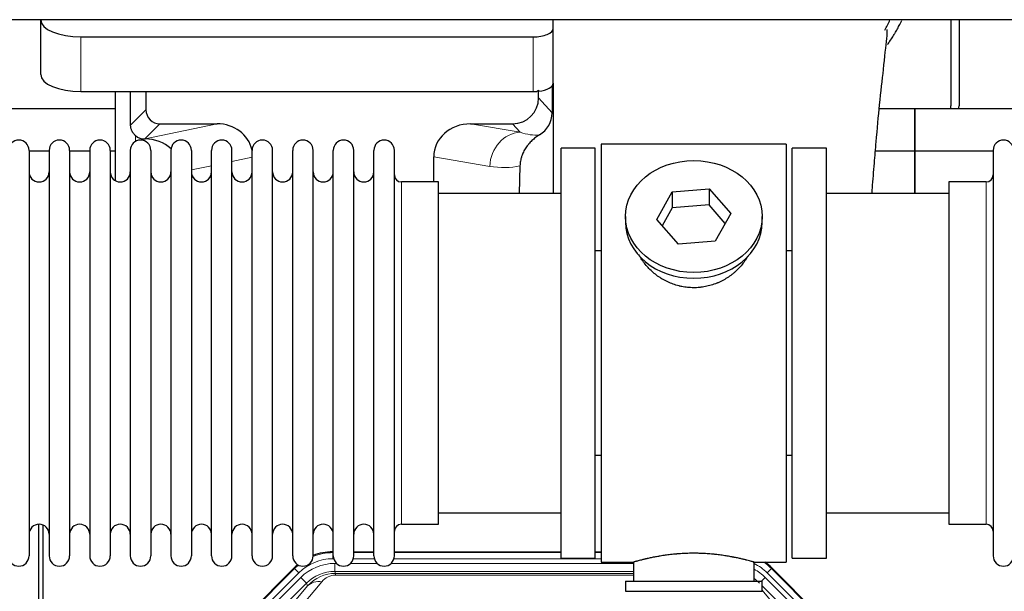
# Model space of a CAD drawing. Header units: millimetres. Extents: x 0 to 29700, y -16 to 21000.
# Tile 15 of 256: x 3577 to 4067, y 9824 to 10108. Entities that reach past the tile are written whole.
import ezdxf

# ---------------------------------------------------------------- set-up
doc = ezdxf.new("R2010")
doc.units = ezdxf.units.MM
doc.layers.add('1', color=7, linetype='Continuous', true_color=0xffffff)

msp = doc.modelspace()

# ---------------------------------------------------------------- linework, layer by layer
at = {"layer": '1', "color": 2, "linetype": 'Continuous', "lineweight": 25}
for p, q in [((6571.013, 10108.192), (3107.013, 10108.192)), ((3587.063, 10108.193), (3587.063, 10108.095)), ((3587.063, 10080.907), (3587.063, 10108.095)), ((3842.063, 10103.868), (3842.063, 10108.192)), ((3842.063, 10076.68), (3842.063, 10103.868)), ((4040.013, 10108.192), (4040.013, 10065.292)), ((4044.013, 10108.192), (4044.013, 10065.292)), ((3607.063, 10099.641), (3832.063, 10099.641)), ((3841.541, 10075.332), (3841.486, 10061.883)), ((3842.063, 10076.679), (3842.063, 10021.793)), ((3607.063, 10072.453), (3832.063, 10072.453)), ((3623.996, 10072.453), (3623.996, 10028.183)), ((3639.374, 10072.453), (3639.374, 10063.352)), ((3834.778, 10069.339), (3834.778, 10073.056)), ((3624, 10063.767), (3532.013, 10063.767)), ((4022.013, 10063.767), (4004.32, 10063.767)), ((4022.013, 10042.792), (4022.013, 10063.767)), ((4022.013, 10063.767), (4022.013, 10042.792)), ((4114, 10063.767), (4022.013, 10063.767)), ((3646.347, 10056.379), (3674.808, 10056.379)), ((3800.976, 10056.379), (3821.827, 10056.379)), ((3638.808, 10048.84), (3638.966, 10048.84)), ((3866.013, 10046.292), (3866.013, 9838.292)), ((3958.013, 10046.292), (3866.013, 10046.292)), ((3958.013, 10046.292), (3958.013, 9838.292)), ((3581.213, 10043.192), (3581.213, 9841.392)), ((3591.214, 10042.792), (3581.214, 10042.792)), ((3591.213, 10043.192), (3591.213, 9841.392)), ((3601.413, 10043.192), (3601.413, 9841.392)), ((3611.412, 10042.792), (3601.414, 10042.792)), ((3611.413, 10043.192), (3611.413, 9841.392)), ((3623.994, 10042.792), (3621.612, 10042.792)), ((3621.613, 10043.192), (3621.613, 9841.392)), ((3631.613, 10043.192), (3631.613, 9841.392)), ((3641.813, 10043.192), (3641.813, 9841.392)), ((3651.813, 10043.192), (3651.813, 9841.392)), ((3662.013, 10043.192), (3662.013, 9841.392)), ((3672.013, 9841.392), (3672.013, 10043.192)), ((3682.213, 9841.392), (3682.213, 10043.192)), ((3692.213, 9841.392), (3692.213, 10043.192)), ((3702.413, 9841.392), (3702.413, 10043.192)), ((3712.413, 9841.392), (3712.413, 10043.192)), ((3722.613, 9841.392), (3722.613, 10043.192)), ((3732.613, 9841.392), (3732.613, 10043.192)), ((3742.813, 9841.392), (3742.813, 10043.192)), ((3752.813, 9841.392), (3752.813, 10043.192)), ((3763.013, 9841.392), (3763.013, 10043.192)), ((3846.013, 9840.292), (3846.013, 10044.292)), ((3863.013, 10044.292), (3846.013, 10044.292)), ((3863.013, 9840.292), (3863.013, 10044.292)), ((3961.013, 9840.292), (3961.013, 10044.292)), ((3978.013, 10044.292), (3961.013, 10044.292)), ((3978.013, 9840.292), (3978.013, 10044.292)), ((4022.013, 10042.792), (4002.384, 10042.792)), ((4022.013, 10021.792), (4022.013, 10042.792)), ((4061.015, 10042.792), (4022.013, 10042.792)), ((4022.013, 10042.792), (4022.013, 10021.79)), ((4061.013, 10043.192), (4061.013, 9841.392)), ((3782.639, 10027.442), (3782.639, 10039.991)), ((3825.528, 10035.492), (3825.163, 10021.791)), ((3785.013, 10027.442), (3766.513, 10027.442)), ((3785.013, 9857.142), (3785.013, 10027.442)), ((4039.013, 10027.442), (4039.013, 9857.142)), ((4057.513, 10027.442), (4039.013, 10027.442)), ((3846.013, 10021.792), (3785.008, 10021.792)), ((3893.622, 10008.819), (3901.294, 10022.587)), ((3901.294, 10022.587), (3919.685, 10024.028)), ((3901.294, 10022.587), (3901.294, 10014.557)), ((3919.685, 10024.028), (3919.685, 10015.998)), ((3919.685, 10024.028), (3930.405, 10011.702)), ((4039.019, 10021.792), (3978.013, 10021.792)), ((3919.685, 10015.998), (3901.294, 10014.557)), ((3927.677, 10006.808), (3919.685, 10015.998)), ((3901.294, 10014.557), (3896.349, 10005.683)), ((3930.405, 10011.702), (3922.733, 9997.935)), ((3878.013, 10010.261), (3878.013, 10007.393)), ((3904.342, 9996.493), (3893.622, 10008.819)), ((3946.013, 10007.393), (3946.013, 10010.261)), ((3922.733, 9997.935), (3904.342, 9996.493)), ((3863.013, 9993.292), (3866.013, 9993.292)), ((3958.013, 9993.292), (3961.014, 9993.292)), ((3866.013, 9891.292), (3863.013, 9891.292)), ((3961.014, 9891.292), (3958.013, 9891.292)), ((3785.008, 9862.792), (3846.013, 9862.792)), ((3978.013, 9862.792), (4039.019, 9862.792)), ((3586.013, 9456.55), (3586.013, 9857.13)), ((3588.013, 9856.803), (3588.013, 9433.292)), ((3766.513, 9857.142), (3785.013, 9857.142)), ((4039.013, 9857.142), (4057.513, 9857.142)), ((3732.254, 9843.392), (3732.615, 9843.392)), ((3742.816, 9843.392), (3752.813, 9843.392)), ((3763.014, 9843.392), (3846.011, 9843.392)), ((3846.013, 9840.292), (3863.013, 9840.292)), ((3863.01, 9843.392), (3866.012, 9843.392)), ((3961.013, 9840.292), (3978.013, 9840.292)), ((3669.372, 9791.679), (3713.188, 9835.495)), ((3866.013, 9838.292), (3882.013, 9838.292)), ((3882.013, 9838.292), (3882.013, 9828.792)), ((3941.608, 9838.292), (3958.013, 9838.292)), ((3942.013, 9828.792), (3942.013, 9838.408)), ((3950.838, 9835.495), (3994.654, 9791.679)), ((3878.013, 9828.792), (3946.013, 9828.792)), ((3878.013, 9828.792), (3878.013, 9823.792)), ((3946.013, 9823.792), (3946.013, 9828.792)), ((3878.013, 9823.792), (3946.013, 9823.792))]:
    msp.add_line(p, q, dxfattribs=at)
at = {"layer": '1', "color": 4, "linetype": 'Continuous', "lineweight": 13}
for p, q in [((3607.063, 10072.453), (3607.063, 10099.641)), ((3832.063, 10072.453), (3832.063, 10099.641)), ((3834.778, 10069.339), (3841.486, 10061.883)), ((3631.756, 10055.734), (3639.374, 10063.352)), ((3646.347, 10056.379), (3638.808, 10048.84)), ((3638.966, 10048.84), (3674.808, 10056.379)), ((3800.976, 10056.379), (3825.619, 10052.164)), ((3825.619, 10052.164), (3821.827, 10056.379)), ((3634.204, 10047.631), (3634.204, 10050.545)), ((3672.014, 10035.554), (3662.014, 10033.451)), ((3692.213, 10039.803), (3682.213, 10037.699)), ((3810.484, 10035.229), (3782.639, 10039.991)), ((3766.513, 9857.142), (3766.513, 10027.442)), ((4057.513, 10027.442), (4057.513, 9857.142)), ((3732.254, 9843.392), (3732.409, 9843.017)), ((3732.409, 9843.017), (3732.614, 9843.017)), ((3732.409, 9840.021), (3732.409, 9843.017)), ((3732.801, 9840.021), (3732.409, 9840.021)), ((3753.002, 9840.021), (3742.628, 9840.021)), ((3742.815, 9843.017), (3752.815, 9843.017)), ((3866.012, 9840.021), (3762.829, 9840.021)), ((3763.015, 9843.017), (3846.011, 9843.017)), ((3863.012, 9843.017), (3866.012, 9843.017)), ((3669.753, 9791.529), (3713.343, 9835.12)), ((3713.343, 9835.12), (3713.188, 9835.495)), ((3715.462, 9833.002), (3713.343, 9835.12)), ((3733.385, 9837.664), (3734.233, 9837.664)), ((3733.385, 9833.67), (3733.385, 9837.664)), ((3741.196, 9837.664), (3754.433, 9837.664)), ((3761.396, 9837.664), (3882.011, 9837.664)), ((3950.683, 9835.12), (3948.565, 9833.002)), ((3950.838, 9835.495), (3950.683, 9835.12)), ((3950.683, 9835.12), (3994.274, 9791.529)), ((3715.462, 9833.002), (3671.871, 9789.411)), ((3674.263, 9788.469), (3716.438, 9830.644)), ((3719.263, 9827.82), (3716.438, 9830.644)), ((3882.011, 9833.67), (3733.385, 9833.67)), ((3733.385, 9833.67), (3733.781, 9832.715)), ((3733.781, 9832.715), (3882.01, 9832.715)), ((3733.781, 9831.836), (3733.781, 9832.715)), ((3882.01, 9831.836), (3733.781, 9831.836)), ((3945.736, 9828.792), (3947.588, 9830.644)), ((3989.764, 9788.469), (3947.588, 9830.644)), ((3992.155, 9789.411), (3948.565, 9833.002)), ((3719.263, 9827.82), (3677.087, 9785.644)), ((3693.739, 9795.31), (3719.816, 9826.483)), ((3726.878, 9828.529), (3700.8, 9797.356)), ((3719.816, 9826.483), (3719.263, 9827.82)), ((3986.939, 9785.644), (3946.014, 9826.57)), ((3946.014, 9824.327), (3970.288, 9795.31))]:
    msp.add_line(p, q, dxfattribs=at)
at = {"layer": '1', "color": 2, "linetype": 'Continuous', "lineweight": 25}
for centre, radius, start, end in [((4018.013, 10065.292), 22, 356.02453, 0), ((4022.013, 10065.292), 22, 356.02453, 0), ((3576.113, 10043.192), 5.1, 0, 180), ((3596.313, 10043.192), 5.1, 0, 180), ((3616.513, 10043.192), 5.1, 0, 180), ((3636.713, 10043.192), 5.1, 0, 180), ((3656.913, 10043.192), 5.1, 0, 180), ((3677.113, 10043.192), 5.1, 0, 180), ((3697.313, 10043.192), 5.1, 0, 180), ((3717.513, 10043.192), 5.1, 0, 180), ((3737.713, 10043.192), 5.1, 0, 180), ((3757.913, 10043.192), 5.1, 0, 180), ((4066.113, 10043.192), 5.1, 0, 180), ((3586.213, 10032.442), 5, 180, 0), ((3606.413, 10032.442), 5, 180, 0), ((3626.613, 10032.442), 5, 180, 0), ((3646.813, 10032.442), 5, 180, 0), ((3667.013, 10032.442), 5, 180, 0), ((3687.213, 10032.442), 5, 180, 0), ((3707.413, 10032.442), 5, 180, 0), ((3727.613, 10032.442), 5, 180, 0), ((3747.813, 10032.442), 5, 180, 0), ((3766.513, 10030.942), 3.5, 180, 270), ((4057.513, 10030.942), 3.5, 270, 0), ((3586.213, 9852.142), 5, 0, 180), ((3606.413, 9852.142), 5, 0, 180), ((3626.613, 9852.142), 5, 0, 180), ((3646.813, 9852.142), 5, 0, 180), ((3667.013, 9852.142), 5, 0, 180), ((3687.213, 9852.142), 5, 0, 180), ((3707.413, 9852.142), 5, 0, 180), ((3727.613, 9852.142), 5, 0, 180), ((3747.813, 9852.142), 5, 0, 180), ((3766.513, 9853.642), 3.5, 90, 180), ((4057.513, 9853.642), 3.5, 0, 90), ((3576.113, 9841.392), 5.1, 180, 0), ((3596.313, 9841.392), 5.1, 180, 0), ((3616.513, 9841.392), 5.1, 180, 0), ((3636.713, 9841.392), 5.1, 180, 0), ((3656.913, 9841.392), 5.1, 180, 0), ((3677.113, 9841.392), 5.1, 180, 0), ((3697.313, 9841.392), 5.1, 180, 0), ((3717.513, 9841.392), 5.1, 180, 0), ((3737.713, 9841.392), 5.1, 180, 0), ((3757.913, 9841.392), 5.1, 180, 0), ((4066.113, 9841.392), 5.1, 180, 0)]:
    msp.add_arc(centre, radius, start, end, dxfattribs=at)
for centre, major_axis, ratio, start_param, end_param in [((3607.063, 10108.095), (-20, 0), 0.4226815, 0, 1.5707963), ((3832.063, 10103.868), (-10, 0), 0.4226815, 1.5707963, 3.1415927), ((3607.063, 10080.907), (-20, 0), 0.4226815, 0, 1.5707963), ((3832.063, 10076.68), (-10, 0), 0.4226815, 1.8474697, 3.1415927), ((3634.204, 9622.166), (10.169, -1338.724), 0.0006671, 1.9006045, 1.9138353), ((3832.063, 10076.68), (-10, 0), 0.4226815, 1.5707963, 1.7425489), ((3832.063, 10095.825), (0, 23.658), 0.4226815, 3.3133452, 3.4165375), ((3821.738, 10069.428), (-8.754, 9.732), 0.993147, 2.4124357, 3.9763944), ((3646.4, 10063.405), (4.987, 4.987), 0.9924325, 2.3599928, 3.9231925), ((3828.446, 10061.972), (12.412, -4.015), 0.9953148, 5.572067, 6.5905896), ((3674.192, 10039.314), (-18.076, -3.802), 0.9203203, 3.1559659, 4.4876926), ((3801.734, 10039.314), (18.879, -3.229), 0.8876007, 1.7611606, 3.2922561), ((3638.808, 10055.813), (-7.027, 0), 0.9924325, 0.8563441, 1.5707963), ((3638.966, 10031.904), (-18.402, 0), 0.9203203, 3.9349859, 4.712389), ((3912.013, 10007.393), (34, 0), 0.819152, 3.1416663, 6.2831608), ((3732.284, 9816.355, 0), (10.349, -24.985), 0.998395, 2.7494612, 3.1145601), ((3732.284, 9816.355, 0), (10.349, -24.985), 0.998395, 3.4494404, 3.5337241), ((3931.742, 9816.355), (-10.349, -24.985), 0.998395, 2.7494612, 2.9094018)]:
    msp.add_ellipse(centre, major_axis=major_axis, ratio=ratio, start_param=start_param, end_param=end_param, dxfattribs=at)
at = {"layer": '1', "color": 4, "linetype": 'Continuous', "lineweight": 13}
for centre, major_axis, ratio, start_param, end_param in [((3825.619, 10035.229), (-2.866, -16.757), 0.8876007, 3.3319569, 4.8630524), ((3825.376, 10065.385), (17.605, -10.298), 0.5880236, 5.056727, 5.602163), ((3810.241, 10065.385), (33.02, -17.025), 0.7759833, 5.0998257, 5.5373073), ((3732.436, 9815.988, 0), (9.199, -22.209), 0.998395, 2.7494612, 3.5337241), ((3732.436, 9815.988, 0), (10.345, -24.976), 0.9987509, 2.7494612, 3.1209322), ((3732.436, 9815.988, 0), (10.345, -24.976), 0.9987509, 3.439392, 3.5337241), ((3733.413, 9813.631, 0), (-9.199, 22.209), 0.998395, 5.8910538, 6.6753168), ((3931.59, 9815.988), (-9.199, -22.209), 0.998395, 2.7494612, 3.0857139), ((3930.614, 9813.631), (9.199, 22.209), 0.998395, 5.8910538, 6.1816355), ((3931.59, 9815.988), (-10.345, -24.976), 0.9987509, 2.7494612, 2.9335669), ((3733.413, 9813.631), (7.671, -18.519), 0.9977549, 2.7494612, 3.5337241), ((3734.334, 9811.406), (4.311, -20.925), 0.9337003, 2.9520749, 3.7363379), ((3734.334, 9820.514), (2.389, -11.128), 0.8742439, 2.9560698, 3.7403327), ((3930.614, 9813.631), (-7.671, -18.519), 0.9977549, 2.7494612, 2.9288368), ((3726.878, 9819.421), (-7.67, 6.416), 0.860824, 5.3364913, 6.1801624)]:
    msp.add_ellipse(centre, major_axis=major_axis, ratio=ratio, start_param=start_param, end_param=end_param, dxfattribs=at)
at = {"layer": '1', "color": 2, "linetype": 'Continuous', "lineweight": 25}
msp.add_ellipse((3912.013, 10010.261), major_axis=(34, 0), ratio=0.819152, dxfattribs=at)
msp.add_open_spline([(4007.127, 10102.995), (4008.042, 10104.656), (4008.89, 10106.342), (4009.669, 10108.046)], degree=3, dxfattribs=at)
for points, knots in [([(4008.401, 10095.786), (4008.821, 10096.366), (4009.728, 10097.653), (4010.596, 10098.974), (4011.288, 10100.068), (4011.516, 10100.435), (4011.853, 10100.989), (4011.965, 10101.174), (4012.187, 10101.545), (4012.736, 10102.475), (4013.686, 10104.163), (4014.705, 10106.127), (4015.294, 10107.344), (4015.506, 10107.792)], [0, 0, 0, 0, 0.1543575, 0.3389956, 0.3389956, 0.4313146, 0.4313146, 0.4774742, 0.4774742, 0.5236337, 0.7082718, 0.8929099, 1, 1, 1, 1]), ([(4000.711, 10021.841), (4000.772, 10022.666), (4001.155, 10027.782), (4001.837, 10036.443), (4003.039, 10050.649), (4004.618, 10067.365), (4006.649, 10085.401), (4007.953, 10097.837), (4008.446, 10102.765), (4008.23, 10103.144), (4008.172, 10103.162)], [0, 0, 0, 0, 0.0195908, 0.1220245, 0.2137276, 0.3888865, 0.5913803, 0.8386939, 0.9696702, 1, 1, 1, 1]), ([(3634.204, 10050.545), (3634.014, 10050.708), (3633.835, 10050.879), (3633.496, 10051.237), (3633.337, 10051.423), (3633.038, 10051.812), (3632.898, 10052.014), (3632.753, 10052.251), (3632.737, 10052.277), (3632.705, 10052.331), (3632.689, 10052.357), (3632.643, 10052.438), (3632.552, 10052.599), (3632.469, 10052.763), (3632.311, 10053.095), (3632.217, 10053.321), (3632.056, 10053.782), (3631.987, 10054.017), (3631.917, 10054.317), (3631.904, 10054.378), (3631.879, 10054.499), (3631.867, 10054.561), (3631.835, 10054.744), (3631.817, 10054.867), (3631.773, 10055.236), (3631.758, 10055.484), (3631.756, 10055.734)], [0, 0, 0, 0, 0.125, 0.125, 0.25, 0.25, 0.375, 0.375, 0.390625, 0.390625, 0.40625, 0.40625, 0.4375, 0.5, 0.5, 0.625, 0.625, 0.75, 0.75, 0.78125, 0.78125, 0.8125, 0.8125, 0.875, 0.875, 1, 1, 1, 1]), ([(3835.241, 10050.866), (3834.901, 10050.66), (3834.232, 10050.232), (3833.271, 10049.542), (3832.349, 10048.805), (3831.762, 10048.281), (3831.19, 10047.742), (3830.91, 10047.464), (3830.366, 10046.89), (3830.101, 10046.595), (3829.78, 10046.215), (3829.716, 10046.138), (3829.59, 10045.985), (3829.402, 10045.753), (3829.221, 10045.517), (3828.865, 10045.043), (3828.413, 10044.398), (3828.002, 10043.731), (3827.613, 10043.051), (3827.43, 10042.706), (3827.085, 10042.002), (3826.924, 10041.644), (3826.624, 10040.916), (3826.486, 10040.545), (3826.329, 10040.073), (3826.299, 10039.979), (3826.254, 10039.836), (3826.239, 10039.788), (3826.21, 10039.692), (3826.139, 10039.453), (3826.073, 10039.214), (3825.926, 10038.636), (3825.841, 10038.249), (3825.702, 10037.469), (3825.646, 10037.077), (3825.565, 10036.288), (3825.539, 10035.891), (3825.528, 10035.492)], [0, 0, 0, 0, 0.0625, 0.125, 0.1875, 0.25, 0.25, 0.3125, 0.3125, 0.375, 0.375, 0.390625, 0.390625, 0.40625, 0.4375, 0.4375, 0.5, 0.5625, 0.5625, 0.625, 0.625, 0.6875, 0.6875, 0.75, 0.75, 0.765625, 0.765625, 0.7734375, 0.7734375, 0.78125, 0.8125, 0.8125, 0.875, 0.875, 0.9375, 0.9375, 1, 1, 1, 1]), ([(3914.871, 9974.969), (3913.879, 9974.875), (3912.891, 9974.83), (3910.922, 9974.837), (3909.942, 9974.889), (3907.987, 9975.087), (3907.013, 9975.233), (3905.801, 9975.476), (3905.558, 9975.528), (3905.195, 9975.61), (3905.074, 9975.638), (3904.833, 9975.696), (3904.231, 9975.844), (3903.637, 9976.008), (3902.227, 9976.436), (3901.307, 9976.765), (3899.504, 9977.504), (3898.622, 9977.915), (3897.328, 9978.592), (3896.902, 9978.829), (3896.375, 9979.136), (3896.27, 9979.199), (3896.06, 9979.324), (3895.747, 9979.515), (3895.439, 9979.709), (3894.422, 9980.368), (3893.641, 9980.927), (3892.141, 9982.106), (3891.423, 9982.725), (3890.049, 9984.022), (3889.393, 9984.7), (3888.147, 9986.114), (3887.566, 9986.838), (3886.486, 9988.32), (3885.987, 9989.077), (3885.244, 9990.331), (3884.975, 9990.818), (3884.721, 9991.311)], [0, 0, 0, 0, 0.0792205, 0.0792205, 0.1584409, 0.1584409, 0.2376614, 0.2376614, 0.2574665, 0.2574665, 0.2673691, 0.2673691, 0.2772716, 0.3168819, 0.3168819, 0.3961024, 0.3961024, 0.4753228, 0.4753228, 0.5149331, 0.5149331, 0.5248356, 0.5248356, 0.5347382, 0.5545433, 0.5545433, 0.6337638, 0.6337638, 0.7129842, 0.7129842, 0.7922047, 0.7922047, 0.8714252, 0.8714252, 0.9506456, 0.9506456, 1, 1, 1, 1]), ([(3938.911, 9990.572), (3938.751, 9990.283), (3938.585, 9989.995), (3938.354, 9989.611), (3938.295, 9989.513), (3938.175, 9989.319), (3937.993, 9989.028), (3937.806, 9988.741), (3937.425, 9988.17), (3937.161, 9987.795), (3936.342, 9986.687), (3935.759, 9985.969), (3934.519, 9984.579), (3933.862, 9983.906), (3932.993, 9983.095), (3932.729, 9982.854), (3932.459, 9982.616), (3932.278, 9982.458), (3932.187, 9982.38), (3931.731, 9981.991), (3931.358, 9981.688), (3930.222, 9980.807), (3929.438, 9980.254), (3927.818, 9979.218), (3926.981, 9978.735), (3925.686, 9978.066), (3925.248, 9977.852), (3924.58, 9977.545), (3924.356, 9977.446), (3924.016, 9977.299), (3923.903, 9977.251), (3923.675, 9977.156), (3923.561, 9977.11), (3922.532, 9976.695), (3921.605, 9976.371), (3919.725, 9975.814), (3918.773, 9975.581), (3917.324, 9975.299), (3916.838, 9975.216), (3916.104, 9975.11), (3915.859, 9975.078), (3915.366, 9975.019), (3915.119, 9974.992), (3914.871, 9974.969)], [0, 0, 0, 0, 0.0354008, 0.0354008, 0.0474583, 0.0474583, 0.0595158, 0.0836308, 0.0836308, 0.1318607, 0.1318607, 0.2283206, 0.2283206, 0.3247806, 0.3247806, 0.3488955, 0.360953, 0.360953, 0.3730105, 0.3730105, 0.4212405, 0.4212405, 0.5177004, 0.5177004, 0.6141603, 0.6141603, 0.6623903, 0.6623903, 0.6865053, 0.6865053, 0.6985627, 0.6985627, 0.7106202, 0.7106202, 0.8070802, 0.8070802, 0.9035401, 0.9035401, 0.95177, 0.95177, 0.975885, 0.975885, 1, 1, 1, 1]), ([(3942.013, 9838.292), (3942.013, 9838.292), (3941.966, 9838.306), (3941.822, 9838.347), (3941.762, 9838.364), (3941.653, 9838.395), (3941.594, 9838.412), (3941.528, 9838.431), (3941.482, 9838.444), (3941.458, 9838.451), (3941.24, 9838.513), (3940.999, 9838.58), (3940.428, 9838.739), (3940.097, 9838.829), (3939.346, 9839.03), (3938.926, 9839.141), (3938.403, 9839.275), (3938.344, 9839.291), (3938.224, 9839.321), (3938.164, 9839.336), (3937.981, 9839.383), (3937.857, 9839.414), (3937.477, 9839.509), (3937.215, 9839.574), (3936.399, 9839.772), (3935.818, 9839.909), (3934.583, 9840.189), (3933.929, 9840.332), (3932.892, 9840.548), (3932.537, 9840.62), (3932.081, 9840.711), (3931.989, 9840.729), (3931.805, 9840.765), (3931.527, 9840.819), (3931.246, 9840.873), (3930.3, 9841.05), (3929.517, 9841.189), (3927.9, 9841.457), (3927.065, 9841.585), (3925.774, 9841.767), (3924.9, 9841.885), (3924, 9841.995), (3923.428, 9842.061), (3923.313, 9842.074), (3923.084, 9842.099), (3922.739, 9842.137), (3922.393, 9842.174), (3921.698, 9842.244), (3921.232, 9842.288), (3919.824, 9842.411), (3918.875, 9842.481), (3916.953, 9842.595), (3915.981, 9842.639), (3914.751, 9842.675), (3914.381, 9842.685), (3913.947, 9842.694), (3913.76, 9842.697), (3913.636, 9842.7), (3913.574, 9842.701), (3913.014, 9842.709), (3912.518, 9842.713), (3911.035, 9842.713), (3910.052, 9842.698), (3908.097, 9842.641), (3907.126, 9842.598), (3905.677, 9842.513), (3905.196, 9842.481), (3904.476, 9842.428), (3904.236, 9842.41), (3903.878, 9842.381), (3903.758, 9842.371), (3903.52, 9842.351), (3903.401, 9842.341), (3902.336, 9842.248), (3901.411, 9842.154), (3899.603, 9841.946), (3898.72, 9841.833), (3896.997, 9841.59), (3896.156, 9841.461), (3895.234, 9841.309), (3895.132, 9841.292), (3894.929, 9841.258), (3894.625, 9841.206), (3894.327, 9841.154), (3893.737, 9841.05), (3893.351, 9840.98), (3892.221, 9840.767), (3891.5, 9840.624), (3890.124, 9840.337), (3889.468, 9840.194), (3888.69, 9840.018), (3888.46, 9839.965), (3888.234, 9839.913), (3888.085, 9839.878), (3888.011, 9839.861), (3887.643, 9839.774), (3887.36, 9839.707), (3886.542, 9839.508), (3886.039, 9839.382), (3885.117, 9839.145), (3884.698, 9839.035), (3884.133, 9838.884), (3883.955, 9838.836), (3883.705, 9838.767), (3883.584, 9838.734), (3883.469, 9838.702), (3883.393, 9838.682), (3883.356, 9838.671), (3883.03, 9838.581), (3882.79, 9838.513), (3882.403, 9838.404), (3882.258, 9838.362), (3882.112, 9838.32), (3882.075, 9838.31), (3882.038, 9838.299), (3882.029, 9838.296), (3882.016, 9838.293), (3882.013, 9838.292), (3882.013, 9838.292)], [0, 0, 0, 0, 0.0311289, 0.0311289, 0.0467558, 0.0467558, 0.0545693, 0.0584761, 0.0584761, 0.0623828, 0.0623828, 0.0936367, 0.0936367, 0.1248906, 0.1248906, 0.1561445, 0.1561445, 0.1600513, 0.1600513, 0.163958, 0.163958, 0.1717715, 0.1717715, 0.1873984, 0.1873984, 0.2186523, 0.2186523, 0.2499062, 0.2499062, 0.2655332, 0.2655332, 0.2694399, 0.2694399, 0.2733467, 0.2811601, 0.2811601, 0.3124141, 0.3124141, 0.343668, 0.343668, 0.3592949, 0.3749219, 0.3749219, 0.3788286, 0.3788286, 0.3827353, 0.3905488, 0.3905488, 0.4061758, 0.4061758, 0.4374297, 0.4374297, 0.4686836, 0.4686836, 0.4764971, 0.4804038, 0.4823572, 0.4823572, 0.4843105, 0.4843105, 0.4999375, 0.4999375, 0.5311914, 0.5311914, 0.5624453, 0.5624453, 0.5780723, 0.5780723, 0.5858857, 0.5858857, 0.5897925, 0.5897925, 0.5936992, 0.5936992, 0.6249531, 0.6249531, 0.656207, 0.656207, 0.6874609, 0.6874609, 0.6913677, 0.6913677, 0.6952744, 0.7030879, 0.7030879, 0.7187148, 0.7187148, 0.7499687, 0.7499687, 0.7812227, 0.7812227, 0.7890361, 0.7929429, 0.7929429, 0.7968496, 0.7968496, 0.8124766, 0.8124766, 0.8437305, 0.8437305, 0.8749844, 0.8749844, 0.8906113, 0.8906113, 0.8984248, 0.9023315, 0.9023315, 0.9062383, 0.9062383, 0.9374922, 0.9374922, 0.9687461, 0.9687461, 0.984373, 0.984373, 0.9921865, 0.9921865, 1, 1, 1, 1])]:
    msp.add_open_spline(points, degree=3, knots=knots, dxfattribs=at)
msp.add_rational_spline([(3834.778, 10073.056), (3834.787, 10072.835), (3834.795, 10072.614)], [0.500000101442, 0.499999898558, 0.500000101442], degree=2, dxfattribs=at)

doc.saveas('drawing.dxf')
